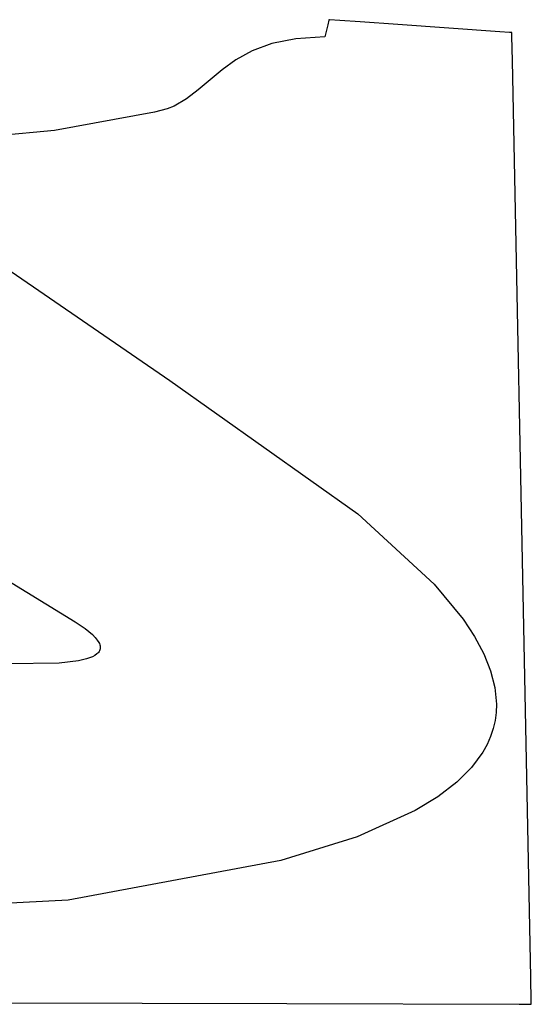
# Model space of a CAD drawing. Extents: x -3.81 to 3.8, y -2.54 to 5.19.
# Tile 61 of 93: x -0.32 to -0.17, y -2.54 to -2.24. Entities that reach past the tile are written whole.
import ezdxf

# ---------------------------------------------------------------- set-up
doc = ezdxf.new("R2010")
doc.units = 0

msp = doc.modelspace()

# ---------------------------------------------------------------- linework, layer by layer
at = {"layer": 'Layer 1', "color": 7, "linetype": 'CONTINUOUS'}
for p, q in [((-0.227224, -2.238608), (-0.22758, -2.240052)), ((-0.227193, -2.238481), (-0.227224, -2.238608)), ((-0.22719, -2.238468), (-0.227193, -2.238481)), ((-0.227189, -2.238465), (-0.22719, -2.238468)), ((-0.227104, -2.23847), (-0.227189, -2.238465)), ((-0.227189, -2.238465), (-0.227189, -2.238465)), ((-0.227189, -2.238465), (-0.227189, -2.238465)), ((-0.227189, -2.238465), (-0.227189, -2.238465)), ((-0.227004, -2.238477), (-0.227104, -2.23847)), ((-0.223845, -2.238692), (-0.227004, -2.238477)), ((-0.217704, -2.239112), (-0.223845, -2.238692)), ((-0.206226, -2.239906), (-0.217704, -2.239112)), ((-0.22758, -2.240052), (-0.22848, -2.243709)), ((-0.175111, -2.242121), (-0.206226, -2.239906)), ((-0.172136, -2.242339), (-0.175111, -2.242121)), ((-0.171522, -2.242384), (-0.172136, -2.242339)), ((-0.171464, -2.242388), (-0.171522, -2.242384)), ((-0.171449, -2.242389), (-0.171464, -2.242388)), ((-0.171446, -2.24239), (-0.171449, -2.242389)), ((-0.171445, -2.24239), (-0.171446, -2.24239)), ((-0.171445, -2.242395), (-0.171445, -2.24239)), ((-0.171445, -2.24239), (-0.171445, -2.24239)), ((-0.171445, -2.24239), (-0.171445, -2.24239)), ((-0.171423, -2.243495), (-0.171445, -2.242395)), ((-0.237308, -2.24426), (-0.244591, -2.245746)), ((-0.22848, -2.243709), (-0.237308, -2.24426)), ((-0.171272, -2.251049), (-0.171423, -2.243495)), ((-0.250592, -2.247959), (-0.255575, -2.250689)), ((-0.244591, -2.245746), (-0.250592, -2.247959)), ((-0.255575, -2.250689), (-0.259803, -2.253729)), ((-0.167314, -2.448959), (-0.171272, -2.251049)), ((-0.259803, -2.253729), (-0.267047, -2.259901)), ((-0.267047, -2.259901), (-0.270589, -2.262616)), ((-0.270589, -2.262616), (-0.274429, -2.264806)), ((-0.276543, -2.265639), (-0.280341, -2.266641)), ((-0.274429, -2.264806), (-0.276543, -2.265639)), ((-0.280341, -2.266641), (-0.3109, -2.272294)), ((-0.3109, -2.272294), (-0.367569, -2.27732)), ((-0.344248, -2.397819), (-0.304552, -2.422066)), ((-0.304552, -2.422066), (-0.301533, -2.424125)), ((-0.301533, -2.424125), (-0.299303, -2.425968)), ((-0.299303, -2.425968), (-0.298471, -2.426811)), ((-0.298471, -2.426811), (-0.297821, -2.427604)), ((-0.297821, -2.427604), (-0.297347, -2.428348)), ((-0.297347, -2.428348), (-0.297174, -2.428702)), ((-0.297656, -2.431622), (-0.29791, -2.431856)), ((-0.297437, -2.431379), (-0.297656, -2.431622)), ((-0.297254, -2.431125), (-0.297437, -2.431379)), ((-0.297108, -2.43086), (-0.297254, -2.431125)), ((-0.297174, -2.428702), (-0.297043, -2.429044)), ((-0.297, -2.430585), (-0.297108, -2.43086)), ((-0.297043, -2.429044), (-0.296954, -2.429375)), ((-0.296929, -2.430299), (-0.297, -2.430585)), ((-0.296954, -2.429375), (-0.296906, -2.429694)), ((-0.296898, -2.430002), (-0.296929, -2.430299)), ((-0.296906, -2.429694), (-0.296898, -2.430002)), ((-0.30946, -2.434656), (-0.325228, -2.43491)), ((-0.3035, -2.43393), (-0.30946, -2.434656)), ((-0.301148, -2.433381), (-0.3035, -2.43393)), ((-0.299271, -2.432693), (-0.301148, -2.433381)), ((-0.298524, -2.432294), (-0.299271, -2.432693)), ((-0.29791, -2.431856), (-0.298524, -2.432294)), ((-0.165683, -2.530532), (-0.167314, -2.448959)), ((-0.165538, -2.537756), (-0.165683, -2.530532)), ((-2.615514, -2.531355), (-0.240031, -2.538451)), ((-0.240031, -2.538451), (-0.169206, -2.538662)), ((-0.169206, -2.538662), (-0.165557, -2.538673)), ((-0.165557, -2.538673), (-0.165527, -2.538673)), ((-0.165524, -2.538453), (-0.165538, -2.537756)), ((-0.165527, -2.538673), (-0.16552, -2.538673)), ((-0.165521, -2.538623), (-0.165524, -2.538453)), ((-0.16552, -2.538663), (-0.165521, -2.538623)), ((-0.16552, -2.538672), (-0.16552, -2.538663)), ((-0.16552, -2.538673), (-0.16552, -2.538672))]:
    msp.add_line(p, q, dxfattribs=at)
at = {"layer": 'Layer 1', "color": 8, "linetype": 'CONTINUOUS'}
for p, q in [((-0.324099, -2.315219), (-0.275755, -2.3485)), ((-0.275755, -2.3485), (-0.218448, -2.389163)), ((-0.218448, -2.389163), (-0.19513, -2.410571)), ((-0.19513, -2.410571), (-0.186327, -2.421248)), ((-0.186327, -2.421248), (-0.182829, -2.426543)), ((-0.182829, -2.426543), (-0.180007, -2.431795)), ((-0.180007, -2.431795), (-0.177915, -2.436993)), ((-0.177915, -2.436993), (-0.176606, -2.442127)), ((-0.176606, -2.442127), (-0.176136, -2.447186)), ((-0.176232, -2.449684), (-0.176559, -2.452159)), ((-0.176136, -2.447186), (-0.176232, -2.449684)), ((-0.176559, -2.452159), (-0.177122, -2.45461)), ((-0.177122, -2.45461), (-0.177928, -2.457036)), ((-0.177928, -2.457036), (-0.178985, -2.459436)), ((-0.178985, -2.459436), (-0.180299, -2.461807)), ((-0.180299, -2.461807), (-0.183726, -2.466461)), ((-0.183726, -2.466461), (-0.188263, -2.470986)), ((-0.188263, -2.470986), (-0.193964, -2.475374)), ((-0.193964, -2.475374), (-0.200885, -2.479613)), ((-0.200885, -2.479613), (-0.218599, -2.487601)), ((-0.218599, -2.487601), (-0.241841, -2.494867)), ((-0.241841, -2.494867), (-0.306647, -2.506893)), ((-0.306647, -2.506893), (-0.523653, -2.518634))]:
    msp.add_line(p, q, dxfattribs=at)

doc.saveas('drawing.dxf')
